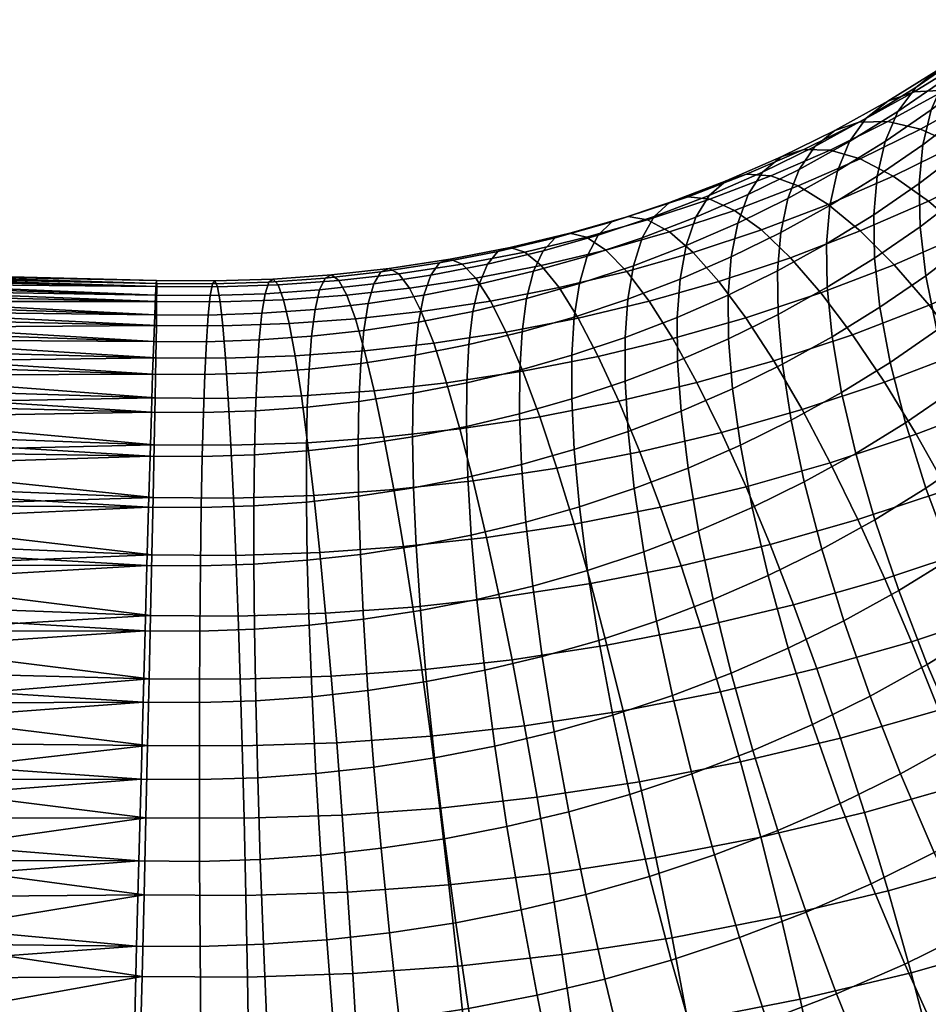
# Model space of a CAD drawing. Extents: x -120 to 2831, y -92 to 75.
# Tile 191 of 256: x 1882 to 1906, y -65 to -39. Entities that reach past the tile are written whole.
import ezdxf

# ---------------------------------------------------------------- set-up
doc = ezdxf.new("R2010")
doc.units = 0
doc.layers.add('GLASS', color=18, linetype='CONTINUOUS')

msp = doc.modelspace()

# ---------------------------------------------------------------- meshes
at = {"layer": 'GLASS'}
mesh = msp.add_polyface(dxfattribs=at)
corners = [(1906.607, -42.547, 61.991), (1907.694, -41.626, 61.388), (1907.727, -42.757, 59.71), (1906.637, -43.682, 60.315), (1906.704, -41.525, 63.735), (1907.794, -40.6, 63.13), (1906.935, -40.594, 65.594), (1908.036, -39.661, 64.983), (1905.465, -43.42, 62.564), (1905.491, -44.557, 60.89), (1905.558, -42.4, 64.309), (1905.778, -41.478, 66.174), (1906.136, -40.677, 68.141), (1907.312, -39.779, 67.552), (1906.637, -40.02, 70.19), (1907.839, -39.101, 69.587), (1904.359, -43.224, 64.852), (1904.27, -44.241, 63.105), (1904.569, -42.31, 66.722), (1904.907, -41.522, 68.698), (1905.379, -40.885, 70.76), (1905.988, -40.417, 72.88), (1907.283, -39.527, 72.293), (1906.731, -40.138, 75.028), (1908.071, -39.216, 74.42), (1903.309, -43.087, 67.237), (1903.112, -43.994, 65.363), (1903.627, -42.312, 69.222), (1904.07, -41.693, 71.295), (1904.64, -41.249, 73.431), (1905.335, -40.999, 75.599), (1906.149, -40.954, 77.765), (1907.601, -40.057, 77.171), (1907.072, -41.119, 79.894), (1908.589, -40.182, 79.274), (1902.3, -43.045, 69.71), (1902.004, -43.808, 67.718), (1902.712, -42.442, 71.795), (1903.242, -42.021, 73.945), (1903.888, -41.798, 76.131), (1904.643, -41.785, 78.319), (1905.499, -41.987, 80.473), (1906.442, -42.403, 82.559), (1908.089, -41.493, 81.953), (1901.34, -43.117, 72.247), (1900.958, -43.704, 70.153), (1901.829, -42.716, 74.411), (1902.424, -42.518, 76.614), (1903.12, -42.534, 78.821), (1903.908, -42.769, 80.998), (1904.777, -43.222, 83.109), (1905.71, -43.882, 85.121), (1907.457, -43.023, 84.544), (1900.375, -43.349, 74.839), (1899.928, -43.732, 72.663), (1900.919, -43.174, 77.057), (1901.554, -43.216, 79.282), (1902.273, -43.482, 81.479), (1903.063, -43.968, 83.613), (1899.376, -43.764, 77.46), (1898.885, -43.92, 75.228), (1899.949, -43.831, 79.701)]
mesh.append_faces([[corners[k] for k in face] for face in [(0, 1, 2, 3), (4, 5, 1, 0), (6, 7, 5, 4), (8, 0, 3, 9), (10, 4, 0, 8), (11, 6, 4, 10), (12, 13, 6, 11), (14, 15, 13, 12), (16, 10, 8, 17), (18, 11, 10, 16), (19, 12, 11, 18), (20, 14, 12, 19), (21, 22, 14, 20), (23, 24, 22, 21), (25, 18, 16, 26), (27, 19, 18, 25), (28, 20, 19, 27), (29, 21, 20, 28), (30, 23, 21, 29), (31, 32, 23, 30), (33, 34, 32, 31), (35, 27, 25, 36), (37, 28, 27, 35), (38, 29, 28, 37), (39, 30, 29, 38), (40, 31, 30, 39), (41, 33, 31, 40), (42, 43, 33, 41), (44, 37, 35, 45), (46, 38, 37, 44), (47, 39, 38, 46), (48, 40, 39, 47), (49, 41, 40, 48), (50, 42, 41, 49), (51, 52, 42, 50), (53, 46, 44, 54), (55, 47, 46, 53), (56, 48, 47, 55), (57, 49, 48, 56), (58, 50, 49, 57), (59, 55, 53, 60), (61, 56, 55, 59)]])
mesh = msp.add_polyface(dxfattribs=at)
corners = [(1909.283, -44.44, 55.811), (1910.279, -43.398, 55.134), (1910.811, -44.882, 53.587), (1909.792, -45.948, 54.28), (1908.709, -46.968, 54.944), (1910.471, -47.559, 52.856), (1909.356, -48.609, 53.54), (1908.225, -45.436, 56.461), (1907.9, -44.03, 58.059), (1908.942, -43.049, 57.42), (1907.565, -47.939, 55.579), (1908.178, -49.608, 54.194), (1907.106, -46.385, 57.081), (1906.8, -44.963, 58.669), (1906.637, -43.682, 60.315), (1907.727, -42.757, 59.71), (1906.362, -48.857, 56.182), (1906.94, -50.554, 54.815), (1905.931, -47.283, 57.67), (1905.643, -45.847, 59.25), (1905.491, -44.557, 60.89), (1904.702, -48.128, 58.228), (1905.105, -49.722, 56.752), (1904.433, -46.678, 59.798), (1904.292, -45.381, 61.433), (1904.27, -44.241, 63.105), (1905.465, -43.42, 62.564), (1903.174, -47.455, 60.313), (1903.422, -48.918, 58.751), (1903.045, -46.151, 61.943), (1903.026, -45.009, 63.614), (1903.112, -43.994, 65.363), (1904.359, -43.224, 64.852), (1901.868, -48.176, 60.793), (1902.095, -49.651, 59.239), (1901.751, -46.865, 62.419), (1901.736, -45.721, 64.088), (1901.818, -44.708, 65.839), (1902.004, -43.808, 67.718), (1903.309, -43.087, 67.237), (1909.631, -44.817, 88.102), (1911.532, -43.767, 87.403), (1910.339, -42.834, 85.733), (1908.526, -43.835, 86.4), (1906.694, -44.736, 87.004), (1907.457, -43.023, 84.544), (1905.71, -43.882, 85.121), (1907.709, -45.762, 88.736), (1908.74, -46.935, 90.297), (1910.753, -45.946, 89.634), (1903.914, -44.665, 85.65), (1904.777, -43.222, 83.109), (1903.063, -43.968, 83.613), (1904.809, -45.557, 87.56), (1905.733, -46.623, 89.318), (1906.67, -47.838, 90.907), (1907.607, -49.173, 92.314), (1909.771, -48.23, 91.677), (1901.307, -44.64, 84.071), (1902.273, -43.482, 81.479), (1900.596, -44.124, 81.917), (1902.072, -45.37, 86.13), (1902.876, -46.297, 88.064), (1903.706, -47.399, 89.847), (1904.548, -48.65, 91.461), (1905.388, -50.022, 92.893), (1900.901, -46.952, 88.516), (1900.189, -45.995, 86.562), (1901.634, -48.086, 90.322), (1902.378, -49.37, 91.958)]
mesh.append_faces([[corners[k] for k in face] for face in [(0, 1, 2, 3), (4, 3, 5, 6), (7, 0, 3, 4), (8, 9, 0, 7), (10, 4, 6, 11), (12, 7, 4, 10), (13, 8, 7, 12), (14, 15, 8, 13), (16, 10, 11, 17), (18, 12, 10, 16), (19, 13, 12, 18), (20, 14, 13, 19), (21, 18, 16, 22), (23, 19, 18, 21), (24, 20, 19, 23), (25, 26, 20, 24), (27, 23, 21, 28), (29, 24, 23, 27), (30, 25, 24, 29), (31, 32, 25, 30), (33, 27, 28, 34), (35, 29, 27, 33), (36, 30, 29, 35), (37, 31, 30, 36), (38, 39, 31, 37), (40, 41, 42, 43), (44, 43, 45, 46), (47, 40, 43, 44), (48, 49, 40, 47), (50, 46, 51, 52), (53, 44, 46, 50), (54, 47, 44, 53), (55, 48, 47, 54), (56, 57, 48, 55), (58, 52, 59, 60), (61, 50, 52, 58), (62, 53, 50, 61), (63, 54, 53, 62), (64, 55, 54, 63), (65, 56, 55, 64), (66, 62, 61, 67), (68, 63, 62, 66), (69, 64, 63, 68)]])
mesh = msp.add_polyface(dxfattribs=at)
corners = [(1900.548, -48.826, 61.229), (1901.868, -48.176, 60.793), (1902.095, -49.651, 59.239), (1900.753, -50.31, 59.682), (1900.443, -47.509, 62.851), (1901.751, -46.865, 62.419), (1900.433, -46.362, 64.519), (1901.736, -45.721, 64.088), (1900.51, -45.351, 66.27), (1901.818, -44.708, 65.839), (1900.683, -44.457, 68.153), (1902.004, -43.808, 67.718), (1900.958, -43.704, 70.153), (1902.3, -43.045, 69.71), (1899.098, -48.095, 63.247), (1899.19, -49.417, 61.629), (1899.091, -46.947, 64.914), (1899.165, -45.938, 66.666), (1899.326, -45.049, 68.553), (1899.578, -44.306, 70.559), (1899.928, -43.732, 72.663), (1901.34, -43.117, 72.247), (1897.719, -48.622, 63.607), (1897.798, -49.95, 61.992), (1897.716, -47.473, 65.272), (1897.786, -46.465, 67.026), (1897.933, -45.582, 68.916), (1898.164, -44.847, 70.928), (1898.481, -44.286, 73.041), (1898.885, -43.92, 75.228), (1900.375, -43.349, 74.839), (1900.596, -44.124, 81.917), (1902.273, -43.482, 81.479), (1901.554, -43.216, 79.282), (1899.949, -43.831, 79.701), (1896.311, -47.939, 65.594), (1896.309, -49.09, 63.93), (1896.376, -46.933, 67.349), (1896.51, -46.054, 69.242), (1896.718, -45.327, 71.259), (1897.001, -44.777, 73.38), (1897.362, -44.425, 75.577), (1897.799, -44.288, 77.821), (1899.376, -43.764, 77.46), (1898.307, -44.375, 80.077), (1898.881, -44.693, 82.31), (1899.512, -45.236, 84.483), (1901.307, -44.64, 84.071), (1900.189, -45.995, 86.562), (1902.072, -45.37, 86.13), (1896.256, -44.726, 78.128), (1895.873, -44.848, 75.873), (1896.702, -44.831, 80.396), (1897.205, -45.169, 82.643), (1897.757, -45.735, 84.832), (1898.348, -46.518, 86.928), (1898.969, -47.501, 88.9), (1900.901, -46.952, 88.516), (1899.609, -48.662, 90.724), (1901.634, -48.086, 90.322), (1900.257, -49.972, 92.38), (1902.378, -49.37, 91.958), (1895.974, -46.16, 85.135), (1895.503, -45.575, 82.933), (1896.478, -46.964, 87.246), (1897.007, -47.97, 89.235), (1897.551, -49.153, 91.075)]
mesh.append_faces([[corners[k] for k in face] for face in [(0, 1, 2, 3), (4, 5, 1, 0), (6, 7, 5, 4), (8, 9, 7, 6), (10, 11, 9, 8), (12, 13, 11, 10), (14, 4, 0, 15), (16, 6, 4, 14), (17, 8, 6, 16), (18, 10, 8, 17), (19, 12, 10, 18), (20, 21, 12, 19), (22, 14, 15, 23), (24, 16, 14, 22), (25, 17, 16, 24), (26, 18, 17, 25), (27, 19, 18, 26), (28, 20, 19, 27), (29, 30, 20, 28), (31, 32, 33, 34), (35, 24, 22, 36), (37, 25, 24, 35), (38, 26, 25, 37), (39, 27, 26, 38), (40, 28, 27, 39), (41, 29, 28, 40), (42, 43, 29, 41), (44, 34, 43, 42), (45, 31, 34, 44), (46, 47, 31, 45), (48, 49, 47, 46), (50, 42, 41, 51), (52, 44, 42, 50), (53, 45, 44, 52), (54, 46, 45, 53), (55, 48, 46, 54), (56, 57, 48, 55), (58, 59, 57, 56), (60, 61, 59, 58), (62, 54, 53, 63), (64, 55, 54, 62), (65, 56, 55, 64), (66, 58, 56, 65)]])
mesh = msp.add_polyface(dxfattribs=at)
corners = [(1894.937, -48.33, 65.868), (1896.311, -47.939, 65.594), (1896.309, -49.09, 63.93), (1894.931, -49.482, 64.204), (1894.998, -47.325, 67.623), (1896.376, -46.933, 67.349), (1895.119, -46.449, 69.519), (1896.51, -46.054, 69.242), (1895.303, -45.729, 71.541), (1896.718, -45.327, 71.259), (1895.554, -45.188, 73.667), (1897.001, -44.777, 73.38), (1895.873, -44.848, 75.873), (1897.362, -44.425, 75.577), (1893.541, -48.663, 66.105), (1893.531, -49.816, 64.442), (1893.598, -47.659, 67.861), (1893.705, -46.787, 69.76), (1893.867, -46.072, 71.785), (1894.085, -45.539, 73.918), (1894.36, -45.21, 76.131), (1894.69, -45.1, 78.394), (1896.256, -44.726, 78.128), (1895.072, -45.221, 80.674), (1896.702, -44.831, 80.396), (1895.503, -45.575, 82.933), (1897.205, -45.169, 82.643), (1892.127, -48.939, 66.307), (1892.112, -50.093, 64.644), (1892.179, -47.936, 68.064), (1892.274, -47.066, 69.964), (1892.412, -46.356, 71.993), (1892.596, -45.829, 74.13), (1892.827, -45.508, 76.349), (1893.103, -45.409, 78.621), (1893.421, -45.543, 80.909), (1893.778, -45.912, 83.179), (1894.168, -46.513, 85.393), (1895.974, -46.16, 85.135), (1894.584, -47.334, 87.516), (1896.478, -46.964, 87.246), (1895.019, -48.357, 89.518), (1897.007, -47.97, 89.235), (1895.467, -49.559, 91.372), (1897.551, -49.153, 91.075), (1890.746, -48.154, 68.229), (1890.698, -49.156, 66.472), (1890.827, -47.286, 70.131), (1890.942, -46.579, 72.163), (1891.092, -46.058, 74.304), (1891.279, -45.744, 76.528), (1891.499, -45.653, 78.806), (1891.753, -45.796, 81.102), (1892.035, -46.177, 83.38), (1892.343, -46.79, 85.604), (1892.67, -47.625, 87.737), (1893.011, -48.663, 89.75), (1893.361, -49.88, 91.615), (1890.85, -47.827, 87.901), (1890.607, -46.983, 85.759), (1891.102, -48.875, 89.921), (1891.359, -50.102, 91.795)]
mesh.append_faces([[corners[k] for k in face] for face in [(0, 1, 2, 3), (4, 5, 1, 0), (6, 7, 5, 4), (8, 9, 7, 6), (10, 11, 9, 8), (12, 13, 11, 10), (14, 0, 3, 15), (16, 4, 0, 14), (17, 6, 4, 16), (18, 8, 6, 17), (19, 10, 8, 18), (20, 12, 10, 19), (21, 22, 12, 20), (23, 24, 22, 21), (25, 26, 24, 23), (27, 14, 15, 28), (29, 16, 14, 27), (30, 17, 16, 29), (31, 18, 17, 30), (32, 19, 18, 31), (33, 20, 19, 32), (34, 21, 20, 33), (35, 23, 21, 34), (36, 25, 23, 35), (37, 38, 25, 36), (39, 40, 38, 37), (41, 42, 40, 39), (43, 44, 42, 41), (45, 29, 27, 46), (47, 30, 29, 45), (48, 31, 30, 47), (49, 32, 31, 48), (50, 33, 32, 49), (51, 34, 33, 50), (52, 35, 34, 51), (53, 36, 35, 52), (54, 37, 36, 53), (55, 39, 37, 54), (56, 41, 39, 55), (57, 43, 41, 56), (58, 55, 54, 59), (60, 56, 55, 58), (61, 57, 56, 60)]])
mesh = msp.add_polyface(dxfattribs=at)
corners = [(1871.179, -47.367, 87.47), (1870.975, -46.958, 86.429), (1869.23, -47.156, 86.691), (1869.41, -47.586, 87.734), (1871.389, -47.827, 88.487), (1869.597, -48.066, 88.752), (1871.606, -48.336, 89.478), (1869.791, -48.596, 89.743), (1871.829, -48.892, 90.441), (1869.99, -49.174, 90.703), (1872.058, -49.494, 91.374), (1870.196, -49.797, 91.63), (1872.291, -50.14, 92.274), (1870.407, -50.463, 92.524), (1868.986, -52.381, 94.217), (1870.843, -51.919, 94.2), (1870.623, -51.172, 93.381), (1872.529, -50.829, 93.14), (1872.771, -51.557, 93.97), (1869.394, -53.999, 95.696), (1871.066, -52.704, 94.979), (1873.016, -52.324, 94.762), (1873.263, -53.127, 95.515), (1871.293, -53.524, 95.717), (1868.591, -45.973, 82.317), (1868.894, -46.454, 84.539), (1872.323, -46.241, 83.969), (1872.119, -46.009, 82.889), (1868.322, -45.719, 80.05), (1871.923, -45.831, 81.796), (1871.738, -45.707, 80.695), (1869.545, -48.468, 67.795), (1870.41, -48.493, 67.78), (1870.384, -49.068, 66.815), (1872.984, -47.248, 87.116), (1872.756, -46.861, 86.085), (1869.582, -47.938, 68.798), (1870.503, -47.491, 69.789), (1870.449, -47.967, 68.772), (1870.57, -47.068, 70.828), (1870.968, -45.911, 75.146), (1867.896, -45.915, 75.477), (1871.099, -45.76, 76.252), (1873.219, -47.683, 88.125), (1873.706, -48.698, 90.07), (1873.459, -48.167, 89.11), (1873.957, -49.274, 91.002), (1874.473, -50.557, 92.773), (1874.213, -49.894, 91.904), (1874.736, -51.26, 93.61), (1875.27, -52.782, 95.175), (1875.002, -52.002, 94.411), (1872.535, -46.525, 85.036), (1871.562, -45.637, 79.587), (1869.507, -50.356, 64.964), (1870.391, -51.075, 64.109), (1870.422, -51.831, 63.278), (1869.507, -49.679, 65.875), (1870.384, -49.068, 66.815), (1870.373, -49.692, 65.88), (1885.196, -50.598, 65.099), (1870.375, -50.361, 64.977), (1870.373, -49.692, 65.88), (1871.099, -45.76, 76.252), (1885.338, -46.359, 74.606), (1870.968, -45.911, 75.146), (1871.396, -45.622, 78.475), (1885.354, -46.054, 76.84), (1871.242, -45.663, 77.363), (1870.57, -47.068, 70.828), (1885.292, -47.575, 70.422), (1870.503, -47.491, 69.789), (1885.317, -46.873, 72.459), (1870.743, -46.381, 72.96), (1870.849, -46.119, 74.048), (1870.65, -46.697, 71.886), (1870.449, -47.967, 68.772), (1885.263, -48.441, 68.518), (1870.41, -48.493, 67.78)]
mesh.append_faces([[corners[k] for k in face] for face in [(0, 1, 2, 3), (4, 0, 3, 5), (6, 4, 5, 7), (8, 6, 7, 9), (10, 8, 9, 11), (12, 10, 11, 13), (14, 15, 16, 16), (17, 12, 13, 16), (18, 17, 16, 15), (14, 19, 20, 20), (21, 18, 15, 20), (22, 21, 20, 23), (24, 25, 26, 27), (28, 24, 29, 30), (26, 25, 1, 1), (31, 32, 33, 33), (1, 0, 34, 35), (36, 37, 38, 38), (36, 39, 37, 37), (40, 41, 42, 42), (0, 4, 43, 34), (6, 8, 44, 45), (8, 10, 46, 44), (4, 6, 45, 43), (12, 17, 47, 48), (17, 18, 49, 47), (21, 22, 50, 51), (18, 21, 51, 49), (10, 12, 48, 46), (27, 29, 24, 24), (52, 26, 1, 1), (35, 52, 1, 1), (53, 28, 30, 30), (54, 55, 56, 56), (57, 58, 59, 59), (60, 61, 62, 62), (63, 64, 65, 65), (66, 67, 68, 68), (69, 70, 71, 71), (72, 73, 74, 74), (72, 75, 73, 73), (75, 70, 69, 69), (76, 77, 78, 78)]])
mesh = msp.add_polyface(dxfattribs=at)
corners = [(1885.112, -53.479, 61.988), (1870.466, -52.628, 62.486), (1885.156, -51.944, 63.498), (1870.391, -51.075, 64.109), (1885.196, -50.598, 65.099), (1885.231, -49.442, 66.76), (1870.41, -48.493, 67.78), (1885.263, -48.441, 68.518), (1870.503, -47.491, 69.789), (1885.292, -47.575, 70.422), (1870.373, -49.692, 65.88), (1885.317, -46.873, 72.459), (1870.849, -46.119, 74.048), (1885.338, -46.359, 74.606), (1871.099, -45.76, 76.252), (1885.354, -46.054, 76.84), (1885.364, -45.974, 79.129), (1871.738, -45.707, 80.695), (1885.369, -46.13, 81.438), (1872.119, -46.009, 82.889), (1885.368, -46.526, 83.731), (1871.396, -45.622, 78.475), (1870.65, -46.697, 71.886), (1885.36, -47.155, 85.971), (1872.984, -47.248, 87.116), (1885.347, -48.008, 88.123), (1873.459, -48.167, 89.11), (1885.328, -49.065, 90.154), (1885.303, -50.301, 92.039), (1874.473, -50.557, 92.773), (1885.275, -51.69, 93.757), (1875.002, -52.002, 94.411), (1885.243, -53.199, 95.293), (1873.957, -49.274, 91.002), (1872.535, -46.525, 85.036), (1872.323, -46.241, 83.969), (1871.923, -45.831, 81.796), (1870.384, -49.068, 66.815), (1870.422, -51.831, 63.278), (1870.375, -50.361, 64.977), (1870.968, -45.911, 75.146), (1871.242, -45.663, 77.363), (1871.562, -45.637, 79.587), (1870.449, -47.967, 68.772), (1874.213, -49.894, 91.904), (1874.736, -51.26, 93.61), (1875.27, -52.782, 95.175), (1872.756, -46.861, 86.085), (1873.219, -47.683, 88.125), (1873.706, -48.698, 90.07), (1875.539, -53.597, 95.9)]
mesh.append_faces([[corners[k] for k in face] for face in [(0, 1, 2, 2), (2, 3, 4, 4), (5, 6, 7, 7), (7, 8, 9, 9), (10, 5, 4, 4), (11, 12, 13, 13), (13, 14, 15, 15), (16, 17, 18, 18), (18, 19, 20, 20), (21, 16, 15, 15), (22, 11, 9, 9), (23, 24, 25, 25), (25, 26, 27, 27), (28, 29, 30, 30), (30, 31, 32, 32), (33, 28, 27, 27), (20, 34, 23, 23), (19, 35, 20, 20), (19, 18, 36, 36), (17, 36, 18, 18), (37, 6, 5, 5), (20, 35, 34, 34), (1, 38, 2, 2), (38, 3, 2, 2), (3, 39, 4, 4), (10, 37, 5, 5), (12, 40, 13, 13), (14, 41, 15, 15), (16, 21, 42, 42), (16, 42, 17, 17), (43, 8, 7, 7), (28, 33, 44, 44), (28, 44, 29, 29), (45, 31, 30, 30), (29, 45, 30, 30), (31, 46, 32, 32), (23, 47, 24, 24), (24, 48, 25, 25), (26, 49, 27, 27), (25, 48, 26, 26), (49, 33, 27, 27), (50, 32, 46, 46), (47, 23, 34, 34)]])
mesh = msp.add_polyface(dxfattribs=at)
corners = [(1889.384, -48.305, 68.351), (1890.746, -48.154, 68.229), (1890.698, -49.156, 66.472), (1889.339, -49.307, 66.594), (1889.451, -47.439, 70.254), (1890.827, -47.286, 70.131), (1889.544, -46.734, 72.288), (1890.942, -46.579, 72.163), (1889.662, -46.217, 74.432), (1891.092, -46.058, 74.304), (1889.806, -45.907, 76.66), (1891.279, -45.744, 76.528), (1889.975, -45.823, 78.943), (1891.499, -45.653, 78.806), (1890.166, -45.973, 81.244), (1891.753, -45.796, 81.102), (1890.378, -46.361, 83.529), (1892.035, -46.177, 83.38), (1890.607, -46.983, 85.759), (1892.343, -46.79, 85.604), (1888.014, -48.403, 68.44), (1887.974, -49.405, 66.682), (1888.068, -47.538, 70.344), (1888.139, -46.835, 72.379), (1888.225, -46.32, 74.525), (1888.326, -46.014, 76.756), (1888.442, -45.933, 79.042), (1888.571, -46.087, 81.348), (1888.713, -46.48, 83.637), (1888.863, -47.108, 85.872), (1889.02, -47.958, 88.019), (1890.85, -47.827, 87.901), (1889.182, -49.012, 90.046), (1891.102, -48.875, 89.921), (1886.639, -48.449, 68.496), (1886.603, -49.45, 66.738), (1886.681, -47.584, 70.4), (1886.729, -46.882, 72.436), (1886.782, -46.368, 74.583), (1886.841, -46.063, 76.816), (1886.904, -45.983, 79.104), (1886.971, -46.14, 81.412), (1887.041, -46.535, 83.704), (1887.113, -47.166, 85.943), (1887.185, -48.019, 88.093), (1887.256, -49.076, 90.124), (1885.231, -49.442, 66.76), (1885.263, -48.441, 68.518), (1885.292, -47.575, 70.422), (1885.317, -46.873, 72.459), (1885.338, -46.359, 74.606), (1885.354, -46.054, 76.84), (1885.364, -45.974, 79.129), (1885.369, -46.13, 81.438), (1885.368, -46.526, 83.731), (1885.36, -47.155, 85.971), (1885.347, -48.008, 88.123), (1885.328, -49.065, 90.154)]
mesh.append_faces([[corners[k] for k in face] for face in [(0, 1, 2, 3), (4, 5, 1, 0), (6, 7, 5, 4), (8, 9, 7, 6), (10, 11, 9, 8), (12, 13, 11, 10), (14, 15, 13, 12), (16, 17, 15, 14), (18, 19, 17, 16), (20, 0, 3, 21), (22, 4, 0, 20), (23, 6, 4, 22), (24, 8, 6, 23), (25, 10, 8, 24), (26, 12, 10, 25), (27, 14, 12, 26), (28, 16, 14, 27), (29, 18, 16, 28), (30, 31, 18, 29), (32, 33, 31, 30), (34, 20, 21, 35), (36, 22, 20, 34), (37, 23, 22, 36), (38, 24, 23, 37), (39, 25, 24, 38), (40, 26, 25, 39), (41, 27, 26, 40), (42, 28, 27, 41), (43, 29, 28, 42), (44, 30, 29, 43), (45, 32, 30, 44), (34, 35, 46, 47), (37, 36, 48, 49), (36, 34, 47, 48), (39, 38, 50, 51), (41, 40, 52, 53), (40, 39, 51, 52), (38, 37, 49, 50), (43, 42, 54, 55), (45, 44, 56, 57), (44, 43, 55, 56), (42, 41, 53, 54)]])
mesh = msp.add_polyface(dxfattribs=at)
corners = [(1908.945, -51.374, 52.954), (1910.165, -50.339, 52.277), (1911.13, -52.135, 51.18), (1909.86, -53.211, 51.884), (1908.178, -49.608, 54.194), (1909.356, -48.609, 53.54), (1908.526, -54.23, 52.553), (1910.912, -55.092, 51.007), (1909.518, -56.157, 51.706), (1907.663, -52.353, 53.597), (1906.94, -50.554, 54.815), (1908.061, -57.158, 52.366), (1910.625, -58.102, 51.069), (1909.099, -59.151, 51.76), (1907.131, -55.189, 53.186), (1906.323, -53.275, 54.204), (1905.645, -51.444, 55.402), (1905.105, -49.722, 56.752), (1906.362, -48.857, 56.182), (1907.51, -60.132, 52.41), (1910.226, -61.135, 51.377), (1908.56, -62.164, 52.058), (1906.544, -58.095, 52.986), (1905.679, -56.086, 53.78), (1904.927, -54.136, 54.775), (1904.297, -52.276, 55.953), (1903.795, -50.53, 57.288), (1903.422, -48.918, 58.751), (1904.702, -48.128, 58.228), (1904.971, -58.963, 53.565), (1905.863, -61.041, 53.016), (1904.173, -56.917, 54.334), (1903.479, -54.935, 55.308), (1902.9, -53.048, 56.467), (1902.438, -51.279, 57.787), (1903.381, -59.745, 54.09), (1904.198, -61.86, 53.566), (1902.65, -57.666, 54.836), (1902.016, -55.655, 55.791), (1908.529, -50.601, 93.533), (1910.785, -49.617, 92.869), (1909.771, -48.23, 91.677), (1907.607, -49.173, 92.314), (1909.425, -52.093, 94.565), (1911.772, -51.071, 93.874), (1906.215, -51.486, 94.137), (1905.388, -50.022, 92.893), (1907.019, -53.014, 95.193), (1907.82, -54.639, 96.095), (1910.319, -53.683, 95.443), (1908.638, -56.407, 96.858), (1911.232, -55.414, 96.181), (1903.12, -50.775, 93.413), (1904.548, -48.65, 91.461), (1902.378, -49.37, 91.958), (1903.85, -52.271, 94.679), (1904.56, -53.83, 95.756), (1905.266, -55.487, 96.68), (1905.986, -57.287, 97.465), (1906.712, -59.218, 98.086), (1909.462, -58.305, 97.456), (1907.432, -61.26, 98.519), (1910.28, -60.315, 97.867), (1902.154, -54.514, 96.235), (1901.538, -52.928, 95.139), (1902.768, -56.196, 97.177), (1903.394, -58.023, 97.98), (1904.023, -59.981, 98.621), (1904.648, -62.051, 99.073)]
mesh.append_faces([[corners[k] for k in face] for face in [(0, 1, 2, 3), (4, 5, 1, 0), (6, 3, 7, 8), (9, 0, 3, 6), (10, 4, 0, 9), (11, 8, 12, 13), (14, 6, 8, 11), (15, 9, 6, 14), (16, 10, 9, 15), (17, 18, 10, 16), (19, 13, 20, 21), (22, 11, 13, 19), (23, 14, 11, 22), (24, 15, 14, 23), (25, 16, 15, 24), (26, 17, 16, 25), (27, 28, 17, 26), (29, 22, 19, 30), (31, 23, 22, 29), (32, 24, 23, 31), (33, 25, 24, 32), (34, 26, 25, 33), (35, 29, 30, 36), (37, 31, 29, 35), (38, 32, 31, 37), (39, 40, 41, 42), (43, 44, 40, 39), (45, 39, 42, 46), (47, 43, 39, 45), (48, 49, 43, 47), (50, 51, 49, 48), (52, 46, 53, 54), (55, 45, 46, 52), (56, 47, 45, 55), (57, 48, 47, 56), (58, 50, 48, 57), (59, 60, 50, 58), (61, 62, 60, 59), (63, 56, 55, 64), (65, 57, 56, 63), (66, 58, 57, 65), (67, 59, 58, 66), (68, 61, 59, 67)]])
mesh = msp.add_polyface(dxfattribs=at)
corners = [(1902.095, -49.651, 59.239), (1903.422, -48.918, 58.751), (1903.795, -50.53, 57.288), (1902.438, -51.279, 57.787), (1901.486, -53.743, 56.934), (1902.9, -53.048, 56.467), (1903.479, -54.935, 55.308), (1902.016, -55.655, 55.791), (1901.065, -51.954, 58.24), (1900.753, -50.31, 59.682), (1901.084, -58.348, 55.297), (1902.65, -57.666, 54.836), (1903.381, -59.745, 54.09), (1901.745, -60.458, 54.572), (1900.511, -56.311, 56.234), (1900.033, -54.376, 57.362), (1899.654, -52.569, 58.656), (1899.373, -50.912, 60.088), (1899.19, -49.417, 61.629), (1900.548, -48.826, 61.229), (1899.478, -58.963, 55.716), (1900.068, -61.1, 55.009), (1898.968, -56.901, 56.637), (1898.543, -54.946, 57.751), (1898.206, -53.123, 59.034), (1897.958, -51.453, 60.458), (1897.798, -49.95, 61.992), (1897.837, -59.507, 56.092), (1898.354, -61.669, 55.402), (1897.391, -57.425, 56.998), (1897.02, -55.452, 58.099), (1896.727, -53.614, 59.372), (1896.512, -51.933, 60.789), (1896.375, -50.422, 62.318), (1896.309, -49.09, 63.93), (1897.719, -48.622, 63.607), (1895.848, -57.863, 57.304), (1896.232, -59.963, 56.411), (1900.903, -51.404, 93.853), (1903.12, -50.775, 93.413), (1902.378, -49.37, 91.958), (1900.257, -49.972, 92.38), (1901.538, -52.928, 95.139), (1903.85, -52.271, 94.679), (1898.102, -50.487, 92.747), (1899.609, -48.662, 90.724), (1897.551, -49.153, 91.075), (1898.65, -51.942, 94.237), (1899.189, -53.489, 95.539), (1899.712, -55.097, 96.651), (1902.154, -54.514, 96.235), (1900.231, -56.802, 97.609), (1902.768, -56.196, 97.177), (1900.76, -58.652, 98.429), (1903.394, -58.023, 97.98), (1901.292, -60.634, 99.086), (1904.023, -59.981, 98.621), (1895.919, -50.913, 93.058), (1895.467, -49.559, 91.372), (1896.369, -52.387, 94.562), (1896.81, -53.953, 95.878), (1897.237, -55.58, 97.004), (1897.661, -57.303, 97.975), (1898.093, -59.173, 98.809), (1898.526, -61.173, 99.48), (1895.397, -59.582, 99.121), (1895.064, -57.698, 98.275), (1895.731, -61.598, 99.803)]
mesh.append_faces([[corners[k] for k in face] for face in [(0, 1, 2, 3), (4, 5, 6, 7), (8, 3, 5, 4), (9, 0, 3, 8), (10, 11, 12, 13), (14, 7, 11, 10), (15, 4, 7, 14), (16, 8, 4, 15), (17, 9, 8, 16), (18, 19, 9, 17), (20, 10, 13, 21), (22, 14, 10, 20), (23, 15, 14, 22), (24, 16, 15, 23), (25, 17, 16, 24), (26, 18, 17, 25), (27, 20, 21, 28), (29, 22, 20, 27), (30, 23, 22, 29), (31, 24, 23, 30), (32, 25, 24, 31), (33, 26, 25, 32), (34, 35, 26, 33), (36, 29, 27, 37), (38, 39, 40, 41), (42, 43, 39, 38), (44, 41, 45, 46), (47, 38, 41, 44), (48, 42, 38, 47), (49, 50, 42, 48), (51, 52, 50, 49), (53, 54, 52, 51), (55, 56, 54, 53), (57, 44, 46, 58), (59, 47, 44, 57), (60, 48, 47, 59), (61, 49, 48, 60), (62, 51, 49, 61), (63, 53, 51, 62), (64, 55, 53, 63), (65, 63, 62, 66), (67, 64, 63, 65)]])
mesh = msp.add_polyface(dxfattribs=at)
corners = [(1895.098, -52.335, 61.07), (1896.512, -51.933, 60.789), (1896.727, -53.614, 59.372), (1895.28, -54.025, 59.66), (1894.983, -50.818, 62.595), (1896.375, -50.422, 62.318), (1894.931, -49.482, 64.204), (1896.309, -49.09, 63.93), (1893.662, -52.678, 61.314), (1893.81, -54.376, 59.91), (1893.57, -51.155, 62.835), (1893.531, -49.816, 64.442), (1892.207, -52.962, 61.522), (1892.322, -54.667, 60.123), (1892.138, -51.434, 63.04), (1892.112, -50.093, 64.644), (1890.737, -53.185, 61.692), (1890.818, -54.895, 60.296), (1890.691, -51.654, 63.207), (1890.679, -50.311, 64.81), (1890.698, -49.156, 66.472), (1892.127, -48.939, 66.307), (1893.713, -51.248, 93.313), (1895.919, -50.913, 93.058), (1895.467, -49.559, 91.372), (1893.361, -49.88, 91.615), (1894.063, -52.738, 94.829), (1896.369, -52.387, 94.562), (1894.406, -54.318, 96.156), (1896.81, -53.953, 95.878), (1889.316, -51.807, 63.33), (1889.339, -53.34, 61.817), (1889.317, -50.462, 64.932), (1889.339, -49.307, 66.594), (1891.616, -51.481, 93.501), (1891.359, -50.102, 91.795), (1891.871, -52.981, 95.025), (1892.12, -54.572, 96.361), (1887.933, -51.906, 63.42), (1887.934, -53.441, 61.908), (1887.947, -50.561, 65.021), (1887.974, -49.405, 66.682), (1889.346, -50.247, 91.925), (1891.102, -48.875, 89.921), (1889.182, -49.012, 90.046), (1889.508, -51.632, 93.638), (1889.668, -53.14, 95.168), (1889.822, -54.737, 96.51), (1886.545, -51.952, 63.476), (1886.523, -53.488, 61.965), (1886.572, -50.606, 65.077), (1886.603, -49.45, 66.738), (1887.326, -50.313, 92.007), (1887.256, -49.076, 90.124), (1887.393, -51.702, 93.723), (1887.456, -53.212, 95.258), (1887.516, -54.813, 96.603), (1885.156, -51.944, 63.498), (1885.196, -50.598, 65.099), (1885.112, -53.479, 61.988), (1885.303, -50.301, 92.039), (1885.275, -51.69, 93.757), (1885.243, -53.199, 95.293), (1885.207, -54.8, 96.64), (1885.328, -49.065, 90.154), (1885.231, -49.442, 66.76)]
mesh.append_faces([[corners[k] for k in face] for face in [(0, 1, 2, 3), (4, 5, 1, 0), (6, 7, 5, 4), (8, 0, 3, 9), (10, 4, 0, 8), (11, 6, 4, 10), (12, 8, 9, 13), (14, 10, 8, 12), (15, 11, 10, 14), (16, 12, 13, 17), (18, 14, 12, 16), (19, 15, 14, 18), (20, 21, 15, 19), (22, 23, 24, 25), (26, 27, 23, 22), (28, 29, 27, 26), (30, 18, 16, 31), (32, 19, 18, 30), (33, 20, 19, 32), (34, 22, 25, 35), (36, 26, 22, 34), (37, 28, 26, 36), (38, 30, 31, 39), (40, 32, 30, 38), (41, 33, 32, 40), (42, 35, 43, 44), (45, 34, 35, 42), (46, 36, 34, 45), (47, 37, 36, 46), (48, 38, 39, 49), (50, 40, 38, 48), (51, 41, 40, 50), (52, 42, 44, 53), (54, 45, 42, 52), (55, 46, 45, 54), (56, 47, 46, 55), (50, 48, 57, 58), (48, 49, 59, 57), (54, 52, 60, 61), (56, 55, 62, 63), (55, 54, 61, 62), (52, 53, 64, 60), (51, 50, 58, 65)]])
mesh = msp.add_polyface(dxfattribs=at)
corners = [(1873.513, -53.965, 96.227), (1873.263, -53.127, 95.515), (1871.293, -53.524, 95.717), (1871.523, -54.377, 96.412), (1873.764, -54.835, 96.896), (1871.755, -55.261, 97.064), (1874.017, -55.735, 97.521), (1871.989, -56.173, 97.67), (1874.27, -56.663, 98.102), (1872.224, -57.111, 98.23), (1870.677, -59.525, 99.059), (1872.694, -59.055, 99.208), (1872.459, -58.072, 98.743), (1874.522, -57.617, 98.637), (1874.774, -58.594, 99.124), (1871.11, -61.527, 99.8), (1873.161, -61.076, 99.992), (1872.928, -60.057, 99.624), (1875.025, -59.593, 99.564), (1875.274, -60.611, 99.955), (1875.539, -53.597, 95.9), (1875.27, -52.782, 95.175), (1875.809, -54.446, 96.585), (1876.08, -55.327, 97.228), (1876.35, -56.238, 97.828), (1876.887, -58.142, 98.895), (1876.619, -57.177, 98.385), (1877.153, -59.131, 99.359), (1877.416, -60.141, 99.775), (1884.956, -59.111, 58.306), (1871.008, -58.123, 58.661), (1885.011, -57.081, 59.362), (1870.776, -56.171, 59.749), (1885.063, -55.196, 60.599), (1871.288, -60.168, 57.772), (1884.899, -61.262, 57.453), (1870.594, -54.333, 61.028), (1885.112, -53.479, 61.988), (1885.207, -54.8, 96.64), (1876.08, -55.327, 97.228), (1885.17, -56.46, 97.796), (1876.619, -57.177, 98.385), (1885.129, -58.218, 98.798), (1877.153, -59.131, 99.359), (1885.084, -60.122, 99.663), (1875.539, -53.597, 95.9), (1885.243, -53.199, 95.293), (1871.142, -59.136, 58.191), (1870.886, -57.134, 59.18), (1870.678, -55.236, 60.366), (1870.523, -53.462, 61.736), (1870.466, -52.628, 62.486), (1876.887, -58.142, 98.895), (1877.416, -60.141, 99.775), (1876.35, -56.238, 97.828), (1875.809, -54.446, 96.585), (1877.676, -61.171, 100.143)]
mesh.append_faces([[corners[k] for k in face] for face in [(0, 1, 2, 3), (4, 0, 3, 5), (6, 4, 5, 7), (8, 6, 7, 9), (10, 11, 12, 12), (13, 8, 9, 12), (14, 13, 12, 11), (15, 16, 17, 17), (10, 15, 17, 17), (18, 14, 11, 17), (19, 18, 17, 16), (1, 0, 20, 21), (0, 4, 22, 20), (23, 22, 4, 6), (6, 8, 24, 23), (13, 14, 25, 26), (14, 18, 27, 25), (8, 13, 26, 24), (28, 27, 18, 19), (29, 30, 31, 31), (31, 32, 33, 33), (34, 29, 35, 35), (36, 37, 33, 33), (38, 39, 40, 40), (40, 41, 42, 42), (43, 44, 42, 42), (45, 38, 46, 46), (34, 47, 29, 29), (31, 30, 48, 48), (31, 48, 32, 32), (33, 49, 36, 36), (49, 33, 32, 32), (37, 36, 50, 50), (51, 37, 50, 50), (47, 30, 29, 29), (42, 52, 43, 43), (43, 53, 44, 44), (54, 41, 40, 40), (55, 38, 45, 45), (41, 52, 42, 42), (53, 56, 44, 44), (55, 39, 38, 38), (40, 39, 54, 54)]])
mesh = msp.add_polyface(dxfattribs=at)
corners = [(1895.53, -55.875, 58.396), (1897.02, -55.452, 58.099), (1897.391, -57.425, 56.998), (1895.848, -57.863, 57.304), (1895.28, -54.025, 59.66), (1896.727, -53.614, 59.372), (1894.282, -58.237, 57.571), (1896.232, -59.963, 56.411), (1894.602, -60.353, 56.689), (1894.017, -56.236, 58.653), (1893.81, -54.376, 59.91), (1892.695, -58.547, 57.797), (1892.951, -60.675, 56.924), (1892.484, -56.535, 58.872), (1892.322, -54.667, 60.123), (1891.091, -58.791, 57.983), (1891.282, -60.928, 57.117), (1890.936, -56.771, 59.051), (1890.818, -54.895, 60.296), (1894.736, -55.96, 97.292), (1897.237, -55.58, 97.004), (1896.81, -53.953, 95.878), (1894.406, -54.318, 96.156), (1895.064, -57.698, 98.275), (1897.661, -57.303, 97.975), (1889.567, -58.96, 58.119), (1889.696, -61.105, 57.259), (1889.464, -56.934, 59.183), (1889.388, -55.054, 60.425), (1889.339, -53.34, 61.817), (1890.737, -53.185, 61.692), (1892.359, -56.224, 97.506), (1892.12, -54.572, 96.361), (1892.596, -57.972, 98.497), (1892.835, -59.867, 99.351), (1895.397, -59.582, 99.121), (1893.073, -61.893, 100.041), (1895.731, -61.598, 99.803), (1888.034, -59.07, 58.219), (1888.101, -61.219, 57.363), (1887.984, -57.04, 59.279), (1887.95, -55.157, 60.518), (1887.934, -53.441, 61.908), (1889.969, -56.395, 97.661), (1889.822, -54.737, 96.51), (1890.113, -58.151, 98.658), (1890.258, -60.052, 99.518), (1886.496, -59.12, 58.281), (1886.501, -61.272, 57.427), (1886.498, -57.089, 59.339), (1886.508, -55.205, 60.576), (1886.523, -53.488, 61.965), (1887.571, -56.474, 97.757), (1887.516, -54.813, 96.603), (1887.623, -58.233, 98.758), (1887.673, -60.137, 99.622), (1884.956, -59.111, 58.306), (1885.011, -57.081, 59.362), (1884.899, -61.262, 57.453), (1885.063, -55.196, 60.599), (1885.112, -53.479, 61.988), (1885.207, -54.8, 96.64), (1885.17, -56.46, 97.796), (1885.129, -58.218, 98.798), (1885.084, -60.122, 99.663)]
mesh.append_faces([[corners[k] for k in face] for face in [(0, 1, 2, 3), (4, 5, 1, 0), (6, 3, 7, 8), (9, 0, 3, 6), (10, 4, 0, 9), (11, 6, 8, 12), (13, 9, 6, 11), (14, 10, 9, 13), (15, 11, 12, 16), (17, 13, 11, 15), (18, 14, 13, 17), (19, 20, 21, 22), (23, 24, 20, 19), (25, 15, 16, 26), (27, 17, 15, 25), (28, 18, 17, 27), (29, 30, 18, 28), (31, 19, 22, 32), (33, 23, 19, 31), (34, 35, 23, 33), (36, 37, 35, 34), (38, 25, 26, 39), (40, 27, 25, 38), (41, 28, 27, 40), (42, 29, 28, 41), (43, 31, 32, 44), (45, 33, 31, 43), (46, 34, 33, 45), (47, 38, 39, 48), (49, 40, 38, 47), (50, 41, 40, 49), (51, 42, 41, 50), (52, 43, 44, 53), (54, 45, 43, 52), (55, 46, 45, 54), (49, 47, 56, 57), (47, 48, 58, 56), (51, 50, 59, 60), (50, 49, 57, 59), (52, 53, 61, 62), (55, 54, 63, 64), (62, 63, 54, 52)]])
mesh = msp.add_polyface(dxfattribs=at)
corners = [(1896.232, -59.963, 56.411), (1897.837, -59.507, 56.092), (1898.354, -61.669, 55.402), (1896.678, -62.145, 55.735), (1895.854, -67.059, 55.395), (1897.724, -66.612, 55.077), (1898.306, -68.827, 55.098), (1896.344, -69.295, 55.432), (1895.395, -64.799, 55.592), (1897.178, -64.373, 55.289), (1894.975, -62.551, 56.025), (1894.602, -60.353, 56.689), (1893.959, -67.428, 55.666), (1894.357, -69.683, 55.716), (1893.589, -65.151, 55.85), (1893.25, -62.888, 56.271), (1892.951, -60.675, 56.924), (1892.045, -67.719, 55.887), (1892.349, -69.988, 55.948), (1891.763, -65.429, 56.061), (1891.508, -63.153, 56.472), (1891.282, -60.928, 57.117), (1896.06, -63.726, 100.298), (1898.955, -63.285, 99.963), (1898.526, -61.173, 99.48), (1895.731, -61.598, 99.803), (1890.226, -67.921, 56.05), (1890.439, -70.2, 56.119), (1890.028, -65.621, 56.216), (1889.851, -63.337, 56.621), (1889.696, -61.105, 57.259), (1893.307, -64.031, 100.544), (1893.073, -61.893, 100.041), (1893.533, -66.255, 100.839), (1896.378, -65.939, 100.584), (1893.747, -68.534, 100.908), (1896.682, -68.208, 100.645), (1888.396, -68.053, 56.169), (1888.52, -70.338, 56.243), (1888.284, -65.746, 56.329), (1888.185, -63.456, 56.729), (1888.101, -61.219, 57.363), (1890.401, -62.085, 100.215), (1892.835, -59.867, 99.351), (1890.258, -60.052, 99.518), (1890.54, -64.23, 100.724), (1890.673, -66.46, 101.024), (1890.796, -68.746, 101.099), (1886.534, -65.804, 56.4), (1886.56, -68.113, 56.243), (1886.514, -63.511, 56.796), (1886.501, -61.272, 57.427), (1887.72, -62.173, 100.323), (1887.673, -60.137, 99.622), (1887.764, -64.321, 100.836), (1887.802, -66.555, 101.14), (1887.836, -68.843, 101.219), (1884.722, -68.102, 56.272), (1884.781, -65.794, 56.428), (1884.84, -63.502, 56.823), (1884.899, -61.262, 57.453), (1885.036, -62.158, 100.366), (1884.984, -64.305, 100.88), (1885.084, -60.122, 99.663), (1884.929, -66.538, 101.186), (1884.871, -68.826, 101.266)]
mesh.append_faces([[corners[k] for k in face] for face in [(0, 1, 2, 3), (4, 5, 6, 7), (8, 9, 5, 4), (10, 3, 9, 8), (11, 0, 3, 10), (12, 4, 7, 13), (14, 8, 4, 12), (15, 10, 8, 14), (16, 11, 10, 15), (17, 12, 13, 18), (19, 14, 12, 17), (20, 15, 14, 19), (21, 16, 15, 20), (22, 23, 24, 25), (26, 17, 18, 27), (28, 19, 17, 26), (29, 20, 19, 28), (30, 21, 20, 29), (31, 22, 25, 32), (33, 34, 22, 31), (35, 36, 34, 33), (37, 26, 27, 38), (39, 28, 26, 37), (40, 29, 28, 39), (41, 30, 29, 40), (42, 32, 43, 44), (45, 31, 32, 42), (46, 33, 31, 45), (47, 35, 33, 46), (48, 39, 37, 49), (50, 40, 39, 48), (51, 41, 40, 50), (52, 42, 44, 53), (54, 45, 42, 52), (55, 46, 45, 54), (56, 47, 46, 55), (48, 49, 57, 58), (51, 50, 59, 60), (50, 48, 58, 59), (54, 52, 61, 62), (52, 53, 63, 61), (56, 55, 64, 65), (55, 54, 62, 64)]])
mesh = msp.add_polyface(dxfattribs=at)
corners = [(1908.56, -62.164, 52.058), (1910.226, -61.135, 51.377), (1911.424, -63.081, 51.216), (1909.676, -64.16, 51.931), (1907.864, -65.16, 52.598), (1910.838, -66.089, 52.021), (1908.938, -67.139, 52.72), (1906.833, -63.118, 52.694), (1905.863, -61.041, 53.016), (1907.51, -60.132, 52.41), (1907.016, -68.084, 53.354), (1910.036, -69.027, 53.049), (1908.023, -70.016, 53.713), (1906.031, -66.062, 53.202), (1905.086, -63.977, 53.27), (1904.198, -61.86, 53.566), (1905.039, -68.945, 53.937), (1905.953, -70.919, 54.323), (1904.146, -66.883, 53.757), (1903.29, -64.759, 53.799), (1902.484, -62.607, 54.07), (1901.745, -60.458, 54.572), (1903.381, -59.745, 54.09), (1902.214, -67.622, 54.262), (1903.012, -69.721, 54.466), (1901.448, -65.464, 54.28), (1900.728, -63.279, 54.528), (1900.068, -61.1, 55.009), (1900.238, -68.278, 54.714), (1900.941, -70.408, 54.94), (1899.565, -66.089, 54.711), (1898.933, -63.874, 54.94), (1898.354, -61.669, 55.402), (1908.135, -63.39, 98.745), (1911.079, -62.413, 98.071), (1910.28, -60.315, 97.867), (1907.432, -61.26, 98.519), (1908.808, -65.579, 98.748), (1911.845, -64.572, 98.053), (1898.306, -68.827, 55.098), (1898.915, -70.984, 55.343), (1897.724, -66.612, 55.077), (1897.178, -64.373, 55.289), (1896.678, -62.145, 55.735), (1905.256, -64.208, 99.318), (1904.648, -62.051, 99.073), (1905.839, -66.423, 99.339), (1906.385, -68.662, 99.127), (1909.44, -67.794, 98.52), (1906.885, -70.89, 98.681), (1910.019, -70, 98.058), (1896.344, -69.295, 55.432), (1896.858, -71.475, 55.693), (1901.82, -62.727, 99.555), (1904.023, -59.981, 98.621), (1901.292, -60.634, 99.086), (1902.333, -64.906, 99.815), (1902.823, -67.143, 99.852), (1903.283, -69.403, 99.655), (1898.955, -63.285, 99.963), (1898.526, -61.173, 99.48), (1899.371, -65.484, 100.238), (1899.769, -67.739, 100.288), (1900.14, -70.016, 100.104), (1896.378, -65.939, 100.584), (1896.06, -63.726, 100.298), (1896.682, -68.208, 100.645), (1896.964, -70.499, 100.471)]
mesh.append_faces([[corners[k] for k in face] for face in [(0, 1, 2, 3), (4, 3, 5, 6), (7, 0, 3, 4), (8, 9, 0, 7), (10, 6, 11, 12), (13, 4, 6, 10), (14, 7, 4, 13), (15, 8, 7, 14), (16, 10, 12, 17), (18, 13, 10, 16), (19, 14, 13, 18), (20, 15, 14, 19), (21, 22, 15, 20), (23, 18, 16, 24), (25, 19, 18, 23), (26, 20, 19, 25), (27, 21, 20, 26), (28, 23, 24, 29), (30, 25, 23, 28), (31, 26, 25, 30), (32, 27, 26, 31), (33, 34, 35, 36), (37, 38, 34, 33), (39, 28, 29, 40), (41, 30, 28, 39), (42, 31, 30, 41), (43, 32, 31, 42), (44, 33, 36, 45), (46, 37, 33, 44), (47, 48, 37, 46), (49, 50, 48, 47), (51, 39, 40, 52), (53, 45, 54, 55), (56, 44, 45, 53), (57, 46, 44, 56), (58, 47, 46, 57), (59, 53, 55, 60), (61, 56, 53, 59), (62, 57, 56, 61), (63, 58, 57, 62), (64, 61, 59, 65), (66, 62, 61, 64), (67, 63, 62, 66)]])
mesh = msp.add_polyface(dxfattribs=at)
corners = [(1873.393, -62.109, 100.309), (1873.161, -61.076, 99.992), (1871.11, -61.527, 99.8), (1871.538, -63.577, 100.346), (1873.622, -63.154, 100.577), (1875.52, -61.646, 100.297), (1875.274, -60.611, 99.955), (1875.763, -62.695, 100.588), (1873.849, -64.208, 100.794), (1871.958, -65.658, 100.695), (1874.072, -65.27, 100.961), (1876.003, -63.757, 100.829), (1876.239, -64.828, 101.018), (1874.291, -66.337, 101.077), (1872.365, -67.751, 100.847), (1874.506, -67.406, 101.143), (1876.47, -65.907, 101.157), (1876.696, -66.991, 101.243), (1877.932, -62.218, 100.46), (1877.676, -61.171, 100.143), (1878.184, -63.28, 100.728), (1878.673, -65.44, 101.108), (1878.431, -64.355, 100.944), (1878.908, -66.534, 101.22), (1877.416, -60.141, 99.775), (1879.137, -67.632, 101.28), (1879.359, -68.734, 101.286), (1884.781, -65.794, 56.428), (1871.978, -64.452, 56.621), (1884.84, -63.502, 56.823), (1871.613, -62.285, 57.091), (1884.899, -61.262, 57.453), (1872.381, -66.648, 56.365), (1884.722, -68.102, 56.272), (1885.084, -60.122, 99.663), (1877.676, -61.171, 100.143), (1885.036, -62.158, 100.366), (1878.184, -63.28, 100.728), (1884.984, -64.305, 100.88), (1878.673, -65.44, 101.108), (1884.929, -66.538, 101.186), (1872.175, -65.547, 56.466), (1871.791, -63.363, 56.829), (1872.595, -67.75, 56.318), (1871.445, -61.219, 57.405), (1871.288, -60.168, 57.772), (1877.932, -62.218, 100.46), (1878.908, -66.534, 101.22), (1878.431, -64.355, 100.944), (1879.137, -67.632, 101.28)]
mesh.append_faces([[corners[k] for k in face] for face in [(0, 1, 2, 2), (3, 4, 0, 0), (2, 3, 0, 0), (5, 6, 1, 0), (7, 5, 0, 4), (8, 4, 3, 3), (9, 10, 8, 8), (3, 9, 8, 8), (11, 7, 4, 8), (12, 11, 8, 10), (13, 10, 9, 9), (14, 15, 13, 13), (9, 14, 13, 13), (16, 12, 10, 13), (17, 16, 13, 15), (5, 7, 18, 19), (7, 11, 20, 18), (12, 16, 21, 22), (16, 17, 23, 21), (11, 12, 22, 20), (19, 24, 6, 5), (17, 25, 23, 23), (26, 25, 17, 17), (27, 28, 29, 29), (29, 30, 31, 31), (32, 27, 33, 33), (34, 35, 36, 36), (36, 37, 38, 38), (38, 39, 40, 40), (27, 32, 41, 41), (27, 41, 28, 28), (30, 29, 42, 42), (42, 29, 28, 28), (33, 43, 32, 32), (31, 30, 44, 44), (45, 31, 44, 44), (37, 36, 46, 46), (46, 36, 35, 35), (39, 47, 40, 40), (39, 38, 48, 48), (48, 38, 37, 37), (49, 40, 47, 47)]])

doc.saveas('drawing.dxf')
